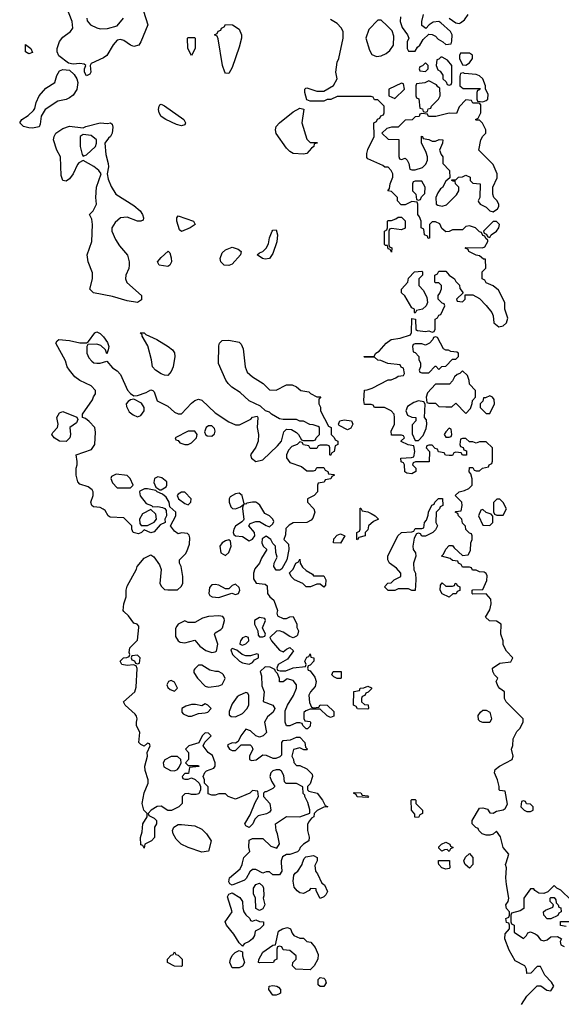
# Model space of a CAD drawing. Header units: inches. Extents: x 2221774 to 2440637, y 201306 to 357559.
# Tile 222 of 245: x 2414395 to 2417593, y 289163 to 294980. Entities that reach past the tile are written whole.
import ezdxf

# ---------------------------------------------------------------- set-up
doc = ezdxf.new("R2010")
doc.units = ezdxf.units.IN
doc.header["$MEASUREMENT"] = 0
doc.layers.add('C4218', color=7, linetype='Continuous')
doc.layers.add('C4219', color=7, linetype='Continuous')

msp = doc.modelspace()

# ---------------------------------------------------------------- linework, layer by layer
at = {"layer": 'C4218', "color": 5, "elevation": 40}
for points in [[(2415938.7, 290000), (2415942, 289950), (2415930, 289928), (2415890, 289928), (2415870, 289946), (2415850, 289946), (2415830, 289938), (2415790, 289959), (2415770, 289959), (2415753.4, 289946.6), (2415732.8, 289907.2), (2415722.5, 289897.5), (2415650, 289868), (2415635.3, 289875.3), (2415630, 289886), (2415634, 289910), (2415696.6, 289963.4), (2415709.2, 289990), (2415711.4, 290000)], [(2416145.9, 290000), (2416136.9, 289983.1), (2416141, 289950), (2416153.2, 289933.2), (2416178, 289878), (2416194, 289870), (2416212, 289830), (2416202, 289810), (2416190, 289798), (2416170, 289788), (2416146, 289834), (2416146, 289846), (2416112.7, 289847.3), (2416104.7, 289835.3), (2416070, 289818), (2416050, 289822), (2416032.9, 289832.9), (2416016, 289856), (2416009.1, 289890.9), (2416013.6, 289926.4), (2416021.2, 289938.8), (2416038, 289950), (2416062, 289990), (2416065.5, 290000)], [(2416933.1, 290000), (2416934, 289970), (2416930, 289966), (2416910, 289962), (2416888, 289970), (2416868.7, 289990), (2416868.4, 290000)], [(2417071.1, 290000), (2417070.9, 289989.1), (2417050, 289968), (2417026, 289990), (2417022, 290000)], [(2417358.6, 289161.4), (2417390, 289212), (2417450, 289272), (2417471.6, 289271.6), (2417506.4, 289246.4), (2417530, 289242), (2417548, 289270), (2417534.6, 289294.6), (2417494.6, 289334.6), (2417470, 289386), (2417450, 289386), (2417412.7, 289347.3), (2417390, 289346), (2417388, 289370), (2417378, 289390), (2417320.9, 289420.9), (2417284, 289484), (2417259, 289550), (2417261.2, 289578.8), (2417286, 289610), (2417286, 289630), (2417282, 289642), (2417270, 289646), (2417266, 289670), (2417282, 289678), (2417286, 289690), (2417286, 289710), (2417268.4, 289728.4), (2417266, 289750), (2417278, 289770), (2417282, 289790), (2417269.4, 289870.6), (2417266, 289910), (2417269.1, 289969.1), (2417264, 289990), (2417267, 290000)], [(2417650, 289778), (2417590, 289838), (2417566, 289850), (2417550, 289866), (2417512.7, 289827.3), (2417490, 289818), (2417460.4, 289820.4), (2417436.4, 289836.4), (2417430, 289846), (2417410, 289846), (2417372, 289790), (2417372, 289730), (2417350, 289715.3), (2417298, 289702), (2417294, 289690), (2417294, 289650), (2417298, 289638), (2417314, 289630), (2417314, 289590), (2417370, 289552), (2417388, 289570), (2417395.3, 289584.7), (2417410, 289591.3), (2417438.8, 289578.8), (2417450.8, 289570.8), (2417470, 289544.7), (2417490, 289538), (2417510, 289544.7), (2417530, 289562), (2417570, 289564.7), (2417594, 289550), (2417586, 289534), (2417590, 289514), (2417610, 289504.7)], [(2417622, 289622), (2417588.8, 289628.9), (2417588.4, 289651.6), (2417650, 289652)]]:
    msp.add_lwpolyline(points, dxfattribs=at)
for points in [[(2415810, 289718), (2415788.4, 289728.4), (2415788, 289790), (2415776.4, 289816.4), (2415775.3, 289850), (2415789.4, 289870.6), (2415810, 289878), (2415830, 289862), (2415834.8, 289850), (2415836, 289804), (2415832, 289790), (2415842, 289750), (2415830, 289728)], [(2415770, 289654), (2415790, 289662), (2415810, 289652), (2415834, 289650), (2415834, 289630), (2415812, 289610), (2415785.4, 289594.6), (2415781, 289570), (2415770.5, 289549.5), (2415750, 289534), (2415719.6, 289520.4), (2415710, 289506), (2415690, 289526), (2415658.6, 289578.6), (2415615.3, 289630), (2415608.7, 289650), (2415648.7, 289710), (2415622, 289798), (2415630, 289814), (2415650, 289822), (2415694.4, 289794.4), (2415711, 289771), (2415711.6, 289731.6), (2415718, 289710), (2415730, 289692), (2415754, 289670), (2415758, 289658)], [(2417530, 289668), (2417510, 289668.7), (2417489, 289690), (2417488, 289710), (2417500.2, 289719.8), (2417542, 289738), (2417546, 289750), (2417526, 289770), (2417526, 289790), (2417530, 289794), (2417550, 289794), (2417559.6, 289779.6), (2417562, 289762), (2417574, 289750), (2417578, 289738), (2417590, 289734), (2417591.2, 289708.9), (2417578, 289702), (2417572, 289688)], [(2416050, 289554), (2416070, 289554), (2416090, 289534), (2416114, 289530), (2416139.6, 289499.6), (2416156.9, 289456.9), (2416156, 289430), (2416134, 289390), (2416110, 289366), (2416026, 289370), (2416006, 289390), (2416008, 289410), (2416028, 289430), (2416028, 289450), (2415990, 289482), (2415950, 289486), (2415942, 289502), (2415930, 289506), (2415918, 289502), (2415914, 289490), (2415914, 289430), (2415898, 289422), (2415894, 289410), (2415810, 289408), (2415806, 289410), (2415807.3, 289427.3), (2415830, 289471.3), (2415890, 289512), (2415906, 289514), (2415924, 289596), (2415946, 289610), (2415976.9, 289616.9), (2415994, 289610), (2416003.6, 289583.6), (2416014, 289570)], [(2415350, 289386), (2415310, 289388), (2415268, 289410), (2415268, 289430), (2415290, 289454), (2415302, 289458), (2415310, 289474), (2415318, 289458), (2415330, 289454), (2415354, 289430), (2415354, 289390)], [(2415650, 289378), (2415635.3, 289410), (2415639, 289430), (2415650, 289452), (2415668, 289470), (2415690, 289482), (2415710, 289474), (2415710.8, 289450), (2415722, 289410), (2415710, 289388), (2415690, 289378)], [(2415890, 289218), (2415866, 289250), (2415868, 289270), (2415890, 289274.8), (2415914, 289270), (2415923.6, 289263.6), (2415934, 289250), (2415934, 289230), (2415930, 289226), (2415910, 289218)], [(2416170, 289268.7), (2416158, 289278), (2416158, 289310), (2416170, 289322), (2416190, 289318), (2416198, 289310), (2416204.7, 289290), (2416190, 289269)]]:
    msp.add_lwpolyline(points, close=True, dxfattribs=at)
at = {"layer": 'C4219', "color": 5, "elevation": 40}
for points in [[(2415126.8, 295030), (2415151, 294949), (2415111.3, 294850), (2415098, 294830), (2415070, 294822.7), (2415048.7, 294830), (2415010, 294857.2), (2414990, 294864), (2414970, 294859), (2414947.5, 294832.5), (2414910, 294769), (2414890, 294754), (2414818, 294722), (2414811.2, 294708.9), (2414814.8, 294670), (2414810, 294658), (2414790, 294648.7), (2414778, 294670), (2414778, 294690), (2414786, 294710), (2414776.4, 294716.4), (2414750, 294722), (2414710, 294718), (2414684, 294724), (2414626.8, 294766.8), (2414617.2, 294790), (2414616, 294810), (2414630, 294851.3), (2414650, 294876), (2414695.3, 294910), (2414709, 294930), (2414705.2, 294970), (2414674, 295050)], [(2414792, 294990), (2414792.7, 294972.7), (2414814, 294950), (2414851.2, 294931.1), (2414870, 294926), (2414912.9, 294927.1), (2414970, 294944.7), (2415008.7, 294990)], [(2417267, 290000), (2417282, 290050), (2417249.1, 290089.1), (2417232.9, 290152.9), (2417210, 290186), (2417191.2, 290168.9), (2417170, 290162), (2417150, 290162), (2417126, 290170), (2417106, 290190), (2417102, 290202), (2417087.3, 290207.3), (2417066, 290230), (2417066, 290250), (2417110, 290322), (2417130, 290324.7), (2417156, 290316), (2417170, 290294), (2417190, 290292), (2417210, 290304.7), (2417250, 290312), (2417260.4, 290319.6), (2417274.6, 290345.4), (2417262, 290422), (2417230, 290426), (2417226, 290430), (2417226, 290450), (2417215.3, 290490), (2417199, 290530), (2417202, 290550), (2417228, 290570), (2417302, 290610), (2417308.7, 290630), (2417298, 290670), (2417307.3, 290692.7), (2417308.4, 290731.6), (2417330, 290774), (2417350, 290794), (2417367.3, 290832.7), (2417368, 290850), (2417268, 290950), (2417258, 290970), (2417258, 291010), (2417228.8, 291028.9), (2417220.2, 291040.2), (2417208.7, 291070), (2417218, 291090), (2417198, 291110), (2417188, 291130), (2417186, 291150), (2417230, 291178.8), (2417294, 291186), (2417306, 291210), (2417268.7, 291250), (2417250, 291286), (2417248.7, 291310), (2417235.3, 291350), (2417238, 291410), (2417210, 291426), (2417168.4, 291428.4), (2417146, 291450), (2417170, 291494), (2417179, 291530), (2417177.2, 291557.2), (2417150, 291588), (2417070, 291586), (2417066, 291590), (2417066, 291610), (2417070, 291612), (2417130, 291614), (2417153.6, 291666.4), (2417155.3, 291695.3), (2417148.4, 291708.4), (2417136.4, 291716.4), (2417110, 291718), (2417090, 291728), (2417068.4, 291728.4), (2417062, 291742), (2417050, 291746), (2417010, 291746), (2417002, 291762), (2416986, 291770), (2416982, 291782), (2416950, 291786), (2416936.4, 291796.4), (2416886, 291810), (2416898, 291822), (2416910, 291852), (2416930, 291874), (2416950, 291874), (2416959.6, 291859.6), (2417010, 291814), (2417042, 291818), (2417056.4, 291843.6), (2417058, 291890), (2417066, 291910), (2417066, 291930), (2417062, 291942), (2417050, 291946), (2417028.4, 291968.4), (2417027.3, 291987.3), (2417010, 292006), (2417006, 292030), (2416986, 292050), (2416982, 292062), (2416966, 292070), (2416970, 292074), (2417002, 292078), (2417008, 292110), (2417006, 292130), (2416966, 292170), (2416989.3, 292190.7), (2417022, 292198), (2417046, 292210), (2417066, 292230), (2417067.3, 292267.3), (2417058, 292298), (2417048.4, 292308.4), (2417050, 292334), (2417070, 292334), (2417078, 292318), (2417090, 292314), (2417110, 292314), (2417128.4, 292331.6), (2417162, 292338), (2417166, 292350), (2417182, 292358), (2417187.3, 292372.7), (2417186, 292450), (2417150, 292486), (2417110, 292486), (2417090, 292478), (2417070, 292486), (2417050, 292486), (2417030, 292506), (2417010, 292506), (2416998, 292502), (2416994, 292470), (2416998, 292458), (2417012.7, 292452.7), (2417018, 292438), (2417032.7, 292432.7), (2417032.7, 292407.3), (2417010, 292408), (2417002, 292422), (2416970, 292426), (2416958, 292422), (2416950, 292406), (2416930, 292406), (2416908.4, 292408.4), (2416902, 292422), (2416867.3, 292427.3), (2416862, 292442), (2416847.3, 292447.3), (2416830, 292466), (2416810, 292466), (2416798, 292462), (2416794, 292450), (2416814, 292430), (2416812.7, 292367.3), (2416732.7, 292367.3), (2416718, 292362), (2416714, 292350), (2416734, 292330), (2416734, 292310), (2416710, 292298), (2416680.4, 292300.4), (2416668.4, 292308.4), (2416666, 292350), (2416662, 292362), (2416647.3, 292367.3), (2416646, 292390), (2416707.3, 292392.7), (2416722, 292398), (2416728, 292430), (2416722, 292462), (2416688.4, 292468.4), (2416647.3, 292487.3), (2416647.3, 292492.7), (2416666, 292510), (2416662, 292522), (2416650, 292526), (2416590, 292526), (2416588, 292550), (2416608, 292590), (2416608, 292630), (2416606, 292650), (2416588.4, 292668.4), (2416548.4, 292688.4), (2416490, 292688.7), (2416482, 292702), (2416470, 292706), (2416430, 292706), (2416426, 292730), (2416430, 292792), (2416447.3, 292792.7), (2416476.4, 292803.6), (2416570, 292852), (2416587.3, 292852.7), (2416616.4, 292863.6), (2416630, 292874), (2416662, 292878), (2416666, 292890), (2416662, 292922), (2416647.3, 292927.3), (2416642, 292942), (2416568.4, 292948.4), (2416527.3, 292967.3), (2416510, 292968), (2416490, 292986), (2416430, 292986), (2416426, 292990), (2416487.3, 292992.7), (2416498, 293010), (2416517.2, 293022.8), (2416558, 293070), (2416588, 293090), (2416640.4, 293099.6), (2416702, 293118), (2416707.3, 293132.7), (2416710, 293214), (2416731.6, 293211.6), (2416734, 293150), (2416743.6, 293143.6), (2416790, 293138), (2416810, 293142), (2416830, 293134), (2416842, 293138), (2416847.3, 293152.7), (2416848.4, 293211.6), (2416862, 293218), (2416870, 293234), (2416882, 293238), (2416906, 293290), (2416902, 293302), (2416890, 293306), (2416866, 293330), (2416866, 293350), (2416876.4, 293363.6), (2416886, 293390), (2416886, 293410), (2416870, 293426), (2416850, 293426), (2416846, 293430), (2416846, 293470), (2416862, 293478), (2416870, 293494), (2416910, 293494), (2416931.6, 293471.6), (2416962, 293450), (2416970, 293434), (2416991.6, 293411.6), (2416992.7, 293392.7), (2417014, 293366), (2416974, 293330), (2416978, 293318), (2417010, 293314), (2417026, 293330), (2417026, 293354), (2417070, 293354), (2417110, 293332), (2417150, 293292), (2417182, 293250), (2417191.2, 293231.1), (2417194, 293190), (2417224.7, 293164.7), (2417250, 293171.3), (2417268.7, 293190), (2417276.5, 293216.5), (2417259, 293270), (2417259, 293310), (2417222, 293382), (2417190, 293408.7), (2417150, 293426), (2417142, 293442), (2417126, 293450), (2417126, 293490), (2417147.3, 293512.7), (2417146, 293566), (2417134, 293566), (2417110, 293586), (2417090, 293588), (2417046, 293610), (2417042, 293622), (2417026, 293630), (2417030, 293634), (2417127.3, 293632.7), (2417142, 293638), (2417158, 293670), (2417158, 293678), (2417147.3, 293687.3), (2417142, 293702), (2417130, 293706), (2417122, 293722), (2417110, 293726), (2417086, 293750), (2417050, 293762), (2417030, 293758), (2417010, 293738), (2416950, 293738), (2416930, 293728), (2416910, 293726), (2416887.3, 293747.3), (2416874.6, 293774.6), (2416850, 293786), (2416830, 293786), (2416814, 293770), (2416814, 293690), (2416807.3, 293687.3), (2416802, 293702), (2416786, 293710), (2416782, 293742), (2416766, 293750), (2416766, 293790), (2416756.4, 293816.4), (2416746, 293830), (2416746, 293890), (2416742, 293902), (2416710, 293906), (2416670, 293886), (2416647.3, 293887.3), (2416626, 293910), (2416626, 293930), (2416590, 293966), (2416568.4, 293968.4), (2416578, 293982), (2416582, 294010), (2416598, 294050), (2416598, 294070), (2416588.8, 294088.9), (2416570, 294108), (2416550, 294109), (2416539, 294119), (2416450, 294158), (2416445.2, 294165.2), (2416444, 294190), (2416450, 294214), (2416488, 294290), (2416486, 294370), (2416502, 294378), (2416507.3, 294392.7), (2416522, 294398), (2416527.3, 294412.7), (2416542, 294418), (2416546, 294430), (2416546, 294470), (2416510, 294506), (2416490, 294506), (2416482, 294522), (2416470, 294526), (2416270, 294526), (2416231.2, 294508.9), (2416210, 294508), (2416190, 294498), (2416110, 294498), (2416090, 294506), (2416078, 294550), (2416078, 294570), (2416084.7, 294575.3), (2416090, 294578), (2416150, 294558), (2416190, 294558), (2416248.7, 294591.3), (2416268.7, 294630), (2416262, 294670), (2416269.2, 294730), (2416279, 294750), (2416305.2, 294870), (2416304, 294910), (2416292.7, 294932.7), (2416270, 294958), (2416230, 294982)], [(2416642.8, 294997.2), (2416641, 294970), (2416653.4, 294933.4), (2416684.7, 294890), (2416692, 294870), (2416682, 294850), (2416682, 294810), (2416690, 294794), (2416730, 294794), (2416743.1, 294816.9), (2416758, 294830), (2416776.4, 294863.6), (2416810, 294894), (2416830, 294892), (2416850, 294882), (2416865.4, 294865.4), (2416894, 294850), (2416910, 294834), (2416942, 294838), (2416947.3, 294852.7), (2416948, 294890), (2416938, 294910), (2416882, 294962), (2416870, 294969), (2416835.3, 294964.7), (2416812, 294950), (2416792, 294928), (2416770, 294946), (2416769.2, 294970), (2416779, 295010)], [(2416931, 294990), (2416970, 294961), (2416990, 294958), (2416998, 294962), (2417021.2, 294978.8), (2417042, 295010)], [(2415711.4, 290000), (2415718, 290030), (2415753.6, 290066.4), (2415748.8, 290091.1), (2415750, 290132), (2415770, 290142), (2415830, 290142), (2415878, 290098), (2415914, 290086), (2415928.7, 290111.3), (2415917.2, 290170), (2415908.7, 290190), (2415906, 290230), (2415970, 290272), (2416050, 290271), (2416108, 290292), (2416108.4, 290311.6), (2416095.5, 290355.5), (2416078, 290390), (2416078, 290398), (2416068.4, 290408.4), (2416067.3, 290447.3), (2416030, 290468.7), (2415968.4, 290468.4), (2415958, 290478), (2415954.6, 290514.6), (2415940.2, 290540.2), (2415928.8, 290548.9), (2415910, 290549), (2415890, 290542), (2415878, 290530), (2415871, 290510), (2415882, 290482), (2415902, 290450), (2415890, 290438), (2415850, 290418), (2415842, 290418), (2415834, 290410), (2415834, 290390), (2415871, 290350), (2415878, 290310), (2415870, 290298), (2415851.6, 290288.4), (2415804, 290276), (2415783.5, 290256.5), (2415770.7, 290229.3), (2415750, 290208.7), (2415730, 290218), (2415724, 290230), (2415756.5, 290283.5), (2415785.2, 290354.8), (2415806, 290390), (2415802, 290422), (2415770, 290426), (2415754, 290410), (2415670, 290375.3), (2415626, 290390), (2415610, 290406), (2415570, 290406), (2415550, 290398), (2415530, 290398), (2415507.3, 290407.3), (2415507.3, 290447.3), (2415486, 290470), (2415486, 290490), (2415478, 290510), (2415487.3, 290532.7), (2415498, 290542), (2415542, 290558), (2415549, 290571), (2415549.2, 290590), (2415533.6, 290633.6), (2415508, 290650), (2415478, 290690), (2415487.3, 290712.7), (2415526, 290750), (2415510, 290766), (2415490, 290768), (2415472, 290750), (2415452, 290708), (2415394, 290690), (2415374, 290670), (2415391.2, 290651.1), (2415392, 290610), (2415374, 290590), (2415390, 290574), (2415450, 290574), (2415452.7, 290567.3), (2415398, 290562), (2415392.7, 290527.3), (2415370, 290526), (2415354, 290510), (2415358, 290498), (2415370, 290494), (2415390, 290494), (2415410, 290502), (2415431.3, 290491.3), (2415454, 290470), (2415462, 290450), (2415462, 290430), (2415452.7, 290407.3), (2415438, 290402), (2415410, 290402), (2415390, 290408), (2415370, 290406), (2415354, 290390), (2415354, 290350), (2415334, 290330), (2415291.2, 290308.9), (2415270, 290308), (2415230, 290333.2), (2415207.3, 290332.7), (2415172, 290310), (2415154, 290290), (2415158, 290278), (2415190, 290262), (2415202, 290250), (2415202, 290230), (2415192, 290210), (2415191.6, 290148.4), (2415174, 290130), (2415134, 290110), (2415130, 290086), (2415122, 290102), (2415110, 290106), (2415108.8, 290148.9), (2415118, 290182), (2415122, 290230), (2415148, 290270), (2415148, 290290), (2415128.7, 290310), (2415119, 290350), (2415130, 290412), (2415153.2, 290470), (2415154, 290490), (2415135.3, 290544.7), (2415134, 290570), (2415149, 290630), (2415148.7, 290651.3), (2415166, 290690), (2415162, 290702), (2415150, 290706), (2415130, 290688), (2415110, 290698), (2415098, 290710), (2415105.2, 290770), (2415085.2, 290810), (2415084, 290830), (2415089, 290850), (2415084.7, 290864.7), (2415077.2, 290877.2), (2415018, 290930), (2415008, 290950), (2415075.3, 291010), (2415083.1, 291036.9), (2415088, 291148), (2415082, 291162), (2415068, 291168), (2415030, 291164), (2414998, 291170), (2414989.2, 291190), (2415008, 291210), (2415028.4, 291211.6), (2415042, 291218), (2415046, 291230), (2415042, 291242), (2415045.2, 291270), (2415090, 291314), (2415098, 291390), (2415098, 291398), (2415088.4, 291408.4), (2415070, 291415.3), (2415037.6, 291457.6), (2415010, 291484), (2415006.6, 291490), (2415009.4, 291529.4), (2415024, 291570), (2415024, 291610), (2415030, 291634), (2415085.2, 291734.8), (2415089.2, 291750), (2415130, 291798.8), (2415170, 291818), (2415186.4, 291806.4), (2415219.8, 291759.8), (2415231.2, 291731.1), (2415222, 291650), (2415231.6, 291631.6), (2415250, 291614), (2415270, 291612), (2415327.3, 291612.7), (2415348.4, 291631.6), (2415358, 291650), (2415358, 291690), (2415348, 291750), (2415338, 291770), (2415338, 291790), (2415374.6, 291825.4), (2415382, 291838), (2415398, 291882), (2415399.5, 291919.5), (2415395.1, 291935.1), (2415385.2, 291945.2), (2415350, 291949.2), (2415330, 291942), (2415310, 291958), (2415286, 291990), (2415318, 292050), (2415318, 292070), (2415282, 292102), (2415278, 292130), (2415260.2, 292160.2), (2415238, 292178), (2415206, 292190), (2415198, 292198), (2415150, 292209), (2415131.2, 292208.9), (2415104.7, 292195.3), (2415102, 292190), (2415106.4, 292166.4), (2415142.8, 292122.8), (2415174, 292110), (2415182, 292102), (2415210, 292104.7), (2415238.8, 292098.8), (2415252, 292092), (2415259.6, 292079.6), (2415262, 292050), (2415252, 292030), (2415254, 292010), (2415224.7, 291995.3), (2415190, 291955.3), (2415170, 291949), (2415130, 291966), (2415114, 291950), (2415096.9, 291943.1), (2415066, 291950), (2415058, 291970), (2415058, 291990), (2415010, 292038), (2414930, 292042), (2414918, 292050), (2414900.4, 292080.4), (2414888.8, 292088.9), (2414870, 292098), (2414830, 292102), (2414822, 292110), (2414815.3, 292130), (2414828.7, 292170), (2414828.7, 292190), (2414823.1, 292203.1), (2414800.2, 292220.2), (2414750, 292235.3), (2414739, 292250), (2414729.2, 292290), (2414729.2, 292330), (2414735.3, 292350), (2414735.3, 292370), (2414728, 292410), (2414818.4, 292441.6), (2414838, 292470), (2414843.1, 292543.1), (2414838, 292570), (2414805.6, 292605.6), (2414783.1, 292623.1), (2414766, 292630), (2414766, 292650), (2414825.2, 292734.8), (2414830, 292752), (2414842, 292770), (2414842, 292790), (2414818, 292818), (2414750, 292849.5), (2414721.2, 292870), (2414688.7, 292910), (2414675.3, 292930), (2414665.2, 292965.2), (2414609, 293070), (2414616.4, 293083.6), (2414626, 293090), (2414690, 293084.7), (2414750, 293070.8), (2414788.8, 293071.1), (2414802, 293078), (2414838, 293130), (2414850, 293136), (2414870, 293126), (2414890, 293106), (2414912.7, 293072.7), (2414921, 293050), (2414918, 293030), (2414910, 293006), (2414902, 293030), (2414874.5, 293054.5), (2414850, 293063.7), (2414798, 293062), (2414791.2, 293048.9), (2414790.7, 293010), (2414802.5, 292982.5), (2414822, 292962), (2414833.7, 292953.7), (2414850, 292950.6), (2414870, 292950.6), (2414910, 292962), (2414943, 292923), (2414970, 292906), (2414990, 292884.7), (2415032.3, 292792.3), (2415050, 292770.8), (2415070, 292758), (2415090, 292760.7), (2415142.5, 292777.5), (2415170, 292794), (2415182, 292790), (2415190, 292782), (2415207.7, 292727.7), (2415270, 292697.3), (2415310, 292661), (2415330, 292650.8), (2415350, 292651), (2415410, 292714.8), (2415430, 292730.8), (2415450, 292738), (2415470, 292732), (2415550, 292658), (2415630, 292604.7), (2415670, 292586), (2415692.9, 292587.1), (2415759.3, 292620.7), (2415770, 292631), (2415796.9, 292636.9), (2415802, 292630), (2415797.3, 292570), (2415804.9, 292530), (2415803, 292490), (2415790, 292454), (2415758, 292410), (2415764.7, 292390), (2415790, 292371), (2415830, 292380.7), (2415918, 292462), (2415941.2, 292490), (2415954.6, 292545.4), (2415970, 292562), (2415999.6, 292559.6), (2416030, 292542), (2416042, 292530), (2416058, 292498), (2416070, 292494), (2416130, 292494), (2416142, 292498), (2416146, 292510), (2416166, 292530), (2416166, 292570), (2416156.4, 292576.4), (2416127.3, 292587.3), (2416108.4, 292588.4), (2416070, 292608), (2416050, 292608), (2416030, 292618), (2415950, 292618), (2415930, 292622), (2415882, 292650), (2415870, 292662), (2415846, 292670), (2415816.4, 292696.4), (2415750, 292729), (2415696.9, 292776.9), (2415648.3, 292808.3), (2415626, 292830), (2415612.7, 292850), (2415569.6, 292949.6), (2415570, 293054), (2415575.3, 293070), (2415590, 293084.7), (2415630, 293086), (2415690, 293074.8), (2415703.5, 293063.5), (2415715.2, 293035.2), (2415726.8, 292930), (2415738, 292898), (2415770, 292871), (2415832, 292830), (2415870, 292794), (2415910, 292792), (2415970, 292822), (2416003.6, 292823.6), (2416030, 292812), (2416054, 292790), (2416102, 292782), (2416111.3, 292771.3), (2416150, 292752), (2416172.7, 292752.7), (2416162, 292738), (2416162, 292710), (2416171.6, 292691.6), (2416172, 292670), (2416218, 292578), (2416234, 292570), (2416234, 292530), (2416252.7, 292512.7), (2416258, 292498), (2416274, 292490), (2416274, 292470), (2416258, 292462), (2416251.6, 292428.4), (2416238, 292422), (2416230, 292406), (2416226, 292410), (2416226, 292450), (2416222, 292462), (2416210, 292466), (2416170, 292466), (2416158, 292462), (2416150, 292446), (2416110, 292446), (2416102, 292462), (2416070, 292468), (2416062, 292482), (2416050, 292486), (2416034, 292470), (2416001.4, 292458.6), (2415982.5, 292437.5), (2415970.8, 292410), (2415970.9, 292390.9), (2415990, 292364.7), (2416059.6, 292339.6), (2416090, 292314), (2416130, 292314), (2416142, 292318), (2416150, 292334), (2416190, 292334), (2416198, 292318), (2416214, 292310), (2416218, 292298), (2416250, 292294), (2416254, 292290), (2416238, 292282), (2416232.7, 292267.3), (2416198, 292262), (2416192.7, 292247.3), (2416158, 292242), (2416154, 292230), (2416154, 292190), (2416134, 292170), (2416094, 292150), (2416094, 292130), (2416130.9, 292090.9), (2416138, 292070), (2416125.4, 292034.6), (2416116.9, 292023.1), (2416090, 292008.7), (2416010, 292008), (2415985.4, 291994.6), (2415966.4, 291973.6), (2415963.6, 291936.4), (2415954, 291910), (2415982, 291882), (2415984.7, 291850), (2415971.6, 291788.4), (2415943.6, 291736.4), (2415931.2, 291728.9), (2415910, 291728.7), (2415895.3, 291750), (2415898, 291770), (2415915.3, 291804.7), (2415907.3, 291832.7), (2415906, 291870), (2415890, 291886), (2415878, 291910), (2415850, 291928), (2415826, 291914), (2415824.7, 291890), (2415832, 291870), (2415854, 291850), (2415822, 291798), (2415811.3, 291770), (2415783.5, 291736.5), (2415774.8, 291710), (2415776, 291676), (2415791, 291651), (2415844.7, 291644.7), (2415856, 291636), (2415858, 291590), (2415871.3, 291570), (2415896, 291550), (2415918, 291490), (2415914, 291474), (2415918, 291458), (2415950, 291442), (2415970, 291442), (2415990, 291452), (2416010, 291454), (2416032, 291410), (2416032, 291390), (2416042, 291370), (2416036, 291344), (2416030, 291338), (2416010, 291328.7), (2415990, 291335.3), (2415950, 291362), (2415930, 291368.7), (2415911.6, 291368.4), (2415872, 291330), (2415882, 291310), (2415930, 291256), (2415950, 291244.7), (2415970, 291262), (2415990, 291271.3), (2416011.2, 291251.1), (2415976.9, 291203.1), (2415922, 291170), (2415914, 291150), (2415918, 291138), (2415932.7, 291132.7), (2415967.3, 291132.7), (2416010, 291152), (2416082, 291158), (2416086, 291170), (2416078, 291190), (2416090, 291214), (2416102, 291218), (2416110, 291234), (2416114, 291214), (2416130.9, 291210.9), (2416132, 291190), (2416110, 291166), (2416098, 291162), (2416094, 291150), (2416098, 291138), (2416110, 291134), (2416136.8, 291096.8), (2416146, 291070), (2416139.8, 291040.2), (2416112, 291010), (2416102, 290990), (2416105.4, 290945.4), (2416118, 290918), (2416130, 290914), (2416162, 290918), (2416170, 290932), (2416210.9, 290930.9), (2416250, 290894), (2416250, 290866), (2416230, 290858), (2416222, 290862), (2416210, 290868), (2416170, 290906), (2416110, 290906), (2416083.6, 290896.4), (2416072.7, 290887.3), (2416072.7, 290852.7), (2416078, 290838), (2416110, 290834), (2416112, 290830), (2416110, 290806), (2416094, 290790), (2416086, 290790), (2416066, 290810), (2416062, 290822), (2416050, 290826), (2416030, 290826), (2415990, 290808), (2415970, 290808), (2415962, 290830), (2415963.1, 290896.9), (2415975.3, 290930), (2416012.5, 290987.5), (2416029.2, 291030), (2416029, 291050), (2416010, 291075.3), (2415974, 291086), (2415950, 291068), (2415930, 291068), (2415928.4, 291088.4), (2415918, 291118), (2415906, 291130), (2415902, 291142), (2415874.6, 291154.6), (2415843.6, 291156.4), (2415814, 291130), (2415823.6, 291103.6), (2415825.4, 291045.4), (2415838, 291010), (2415832, 290952), (2415890, 290931.3), (2415902, 290910), (2415892, 290890), (2415858.8, 290861.2), (2415841, 290830), (2415852, 290770), (2415832, 290750), (2415810, 290742), (2415789.2, 290749.2), (2415758, 290778), (2415730, 290788), (2415701, 290750), (2415684.7, 290715.3), (2415670, 290706), (2415650, 290708), (2415624.7, 290695.3), (2415622, 290690), (2415634, 290670), (2415650, 290662), (2415670, 290662), (2415703.1, 290696.9), (2415755.3, 290695.3), (2415765.4, 290685.4), (2415771.3, 290670), (2415751.3, 290630), (2415752, 290610), (2415762.8, 290602.8), (2415792.1, 290607.9), (2415830, 290638), (2415850, 290636), (2415890, 290618), (2415910, 290618), (2415933.6, 290626.4), (2415942, 290638), (2415942, 290710), (2415950, 290722), (2415994.6, 290725.4), (2416030, 290742), (2416050, 290742), (2416078, 290710), (2416082, 290682), (2416094, 290670), (2416090, 290666), (2416072.7, 290667.3), (2416050, 290678), (2416011.6, 290668.4), (2416002, 290630), (2416012, 290610), (2416012.7, 290592.7), (2416030, 290574), (2416050, 290574), (2416090, 290554), (2416122, 290522), (2416124.7, 290510), (2416110, 290466), (2416094, 290450), (2416094, 290430), (2416102, 290422), (2416152, 290410), (2416182, 290370), (2416198, 290338), (2416214, 290330), (2416190, 290328), (2416151.6, 290308.4), (2416134, 290290), (2416132, 290270), (2416118, 290262), (2416100.7, 290239.3), (2416094.8, 290225.2), (2416094, 290190), (2416104.7, 290150), (2416102, 290130), (2416071.3, 290110), (2416051.3, 290090), (2416046, 290074), (2416035.3, 290064.7), (2415990.9, 290049.1), (2415970, 290048.7), (2415946, 290034), (2415938, 290010), (2415938.7, 290000)], [(2416065.5, 290000), (2416074.6, 290025.4), (2416085.2, 290034.8), (2416130, 290042), (2416151.3, 290030), (2416151.3, 290010), (2416145.9, 290000)], [(2417022, 290000), (2417018, 290010), (2417027.3, 290032.7), (2417050, 290054), (2417071, 290030), (2417071.3, 290010), (2417071.1, 290000)], [(2416868.4, 290000), (2416868, 290012), (2416932.7, 290012.7), (2416933.1, 290000)]]:
    msp.add_lwpolyline(points, dxfattribs=at)
for points in [[(2416530, 294978), (2416510, 294978), (2416456.9, 294923.1), (2416438, 294870), (2416459.8, 294799.8), (2416474.8, 294774.8), (2416502, 294762), (2416530, 294766), (2416559.5, 294780.5), (2416581.2, 294798.8), (2416602, 294830), (2416603.1, 294883.1), (2416593.6, 294913.6), (2416564.7, 294944.7)], [(2415630, 294662), (2415610, 294664), (2415606.6, 294670), (2415592.7, 294710), (2415567.3, 294867.3), (2415562, 294882), (2415546, 294890), (2415562, 294898), (2415567.3, 294912.7), (2415582, 294918), (2415586, 294930), (2415602, 294938), (2415610, 294951.3), (2415652, 294950), (2415690, 294924.7), (2415704, 294890), (2415704, 294870), (2415690, 294818), (2415650, 294698)], [(2415410, 294768), (2415388.7, 294810), (2415386, 294870), (2415390, 294874), (2415430, 294874), (2415432, 294870), (2415431.3, 294810)], [(2414450, 294778), (2414429.3, 294789.3), (2414430, 294834), (2414462, 294810), (2414470, 294786)], [(2416890, 294758), (2416882, 294758), (2416870, 294746), (2416858, 294742), (2416854, 294710), (2416864.7, 294684.7), (2416876.9, 294676.9), (2416892.7, 294652.7), (2416894, 294630), (2416912.7, 294612.7), (2416918, 294598), (2416930, 294594), (2416942, 294598), (2416946, 294610), (2416946, 294710), (2416920.4, 294740.4)], [(2417050, 294782), (2416998, 294782), (2416991.6, 294768.4), (2416991.3, 294750), (2417010, 294714), (2417030, 294711.3), (2417050, 294724.7), (2417068.7, 294750), (2417068, 294770)], [(2414470, 294339), (2414450, 294341.2), (2414418, 294350), (2414395.3, 294370), (2414408, 294390), (2414445.6, 294414.4), (2414477.2, 294442.8), (2414485.2, 294454.8), (2414493.2, 294490), (2414509.6, 294530.3), (2414550, 294576), (2414602, 294610), (2414614, 294650), (2414630, 294678), (2414650, 294686), (2414690, 294682), (2414716.9, 294656.9), (2414732, 294630), (2414738, 294610), (2414733.2, 294566.8), (2414710, 294534), (2414690, 294519), (2414670.5, 294509.5), (2414621.1, 294498.9), (2414544.7, 294450), (2414522, 294410), (2414516.9, 294363.1), (2414510, 294348)], [(2416790, 294726), (2416772.7, 294707.3), (2416758, 294702), (2416754, 294690), (2416758, 294678), (2416790, 294674), (2416806, 294690), (2416806, 294710)], [(2417014, 294666), (2416998, 294662), (2416992.7, 294647.3), (2416994, 294590), (2417012.7, 294572.7), (2417112.7, 294572.7), (2417110, 294566), (2417098, 294562), (2417094, 294550), (2417094, 294510), (2417098, 294498), (2417130, 294494), (2417150, 294502), (2417158, 294510), (2417160.4, 294540.4), (2417146, 294570), (2417146, 294590), (2417128.7, 294630), (2417110, 294648.7), (2417090, 294657.2), (2417022, 294662)], [(2416650, 294606), (2416574, 294570), (2416574, 294530), (2416610, 294514), (2416666, 294570), (2416662, 294602)], [(2416810, 294618), (2416787.3, 294607.3), (2416738, 294602), (2416734, 294590), (2416734, 294530), (2416738, 294518), (2416751.6, 294511.6), (2416758, 294458), (2416772.7, 294452.7), (2416778, 294438), (2416790, 294434), (2416802, 294438), (2416807.3, 294452.7), (2416822, 294458), (2416826, 294470), (2416868, 294510), (2416878, 294530), (2416875.3, 294575.3), (2416863.1, 294583.1), (2416855.3, 294595.3)], [(2417030, 294506), (2416990, 294466), (2416974, 294426), (2416930, 294428.7), (2416851.2, 294408.9), (2416830, 294408), (2416808.4, 294408.4), (2416802, 294422), (2416770, 294426), (2416758, 294422), (2416752.7, 294407.3), (2416730, 294406), (2416711.6, 294388.4), (2416670, 294386), (2416630, 294346), (2416590, 294346), (2416563.6, 294336.4), (2416534, 294310), (2416570, 294274), (2416632.7, 294272.7), (2416632.7, 294172.7), (2416638, 294158), (2416650, 294154), (2416670, 294162), (2416682, 294150), (2416692, 294130), (2416698, 294098), (2416710, 294094), (2416730, 294094), (2416773.6, 294106.4), (2416793.6, 294126.4), (2416802, 294150), (2416802, 294170), (2416794.6, 294194.6), (2416767.3, 294252.7), (2416767.3, 294292.7), (2416774, 294290), (2416778, 294278), (2416810, 294272), (2416830, 294262), (2416850, 294262), (2416871.6, 294271.6), (2416894, 294270), (2416892, 294250), (2416874, 294210), (2416883.6, 294183.6), (2416894, 294170), (2416894, 294130), (2416932, 294090), (2416934, 294046), (2416910, 294026), (2416890.9, 293989.1), (2416879.6, 293980.4), (2416863.6, 293956.4), (2416852, 293930), (2416854, 293890), (2416863.6, 293883.6), (2416890, 293878), (2416914.6, 293885.4), (2416974.6, 293945.4), (2416988, 293970), (2416988, 293990), (2416968, 294010), (2416966, 294026), (2416954, 294026), (2416946, 294030), (2416946, 294034), (2416970, 294034), (2416986, 294050), (2417010, 294052), (2417030, 294062), (2417054, 294050), (2417054, 294030), (2417070, 294014), (2417114, 294010), (2417112, 293930), (2417102, 293910), (2417103.6, 293903.6), (2417114, 293890), (2417150, 293872), (2417171.2, 293851.1), (2417190, 293844.7), (2417216.5, 293863.5), (2417223.1, 293876.9), (2417224, 293890), (2417212.5, 293912.5), (2417195.3, 293930), (2417188, 293950), (2417188, 293990), (2417214.6, 294045.4), (2417214, 294070), (2417190, 294124), (2417106, 294210), (2417118, 294270), (2417128.8, 294291.1), (2417148, 294310), (2417148, 294330), (2417128.4, 294368.4), (2417110, 294386), (2417090, 294386), (2417086, 294390), (2417102, 294398), (2417118, 294430), (2417118, 294478), (2417110, 294486), (2417070, 294486), (2417062, 294502)], [(2415350, 294354), (2415320.2, 294360.2), (2415258, 294390), (2415230, 294408.7), (2415219, 294430), (2415215.3, 294450), (2415218, 294470), (2415223.1, 294476.9), (2415230, 294482), (2415250, 294471), (2415364.7, 294390), (2415374.8, 294370), (2415370, 294358)], [(2416110, 294254), (2416150, 294254), (2416154, 294250), (2416134, 294246), (2416132, 294230), (2416118, 294222), (2416090, 294189.2), (2416070, 294185.2), (2416010, 294189.2), (2415990, 294202), (2415970, 294222), (2415910, 294308.7), (2415905.2, 294330), (2415909.2, 294350), (2415929, 294370), (2416010, 294434.8), (2416050, 294458), (2416072, 294452), (2416061, 294370), (2416090, 294274)], [(2415110, 293789), (2415090, 293789.2), (2415030, 293814), (2414990.9, 293809.1), (2414958.8, 293781.2), (2414938.8, 293750), (2414938.8, 293730), (2414961.6, 293681.6), (2414983.8, 293643.8), (2415031.2, 293588.9), (2415041, 293550), (2415041, 293530), (2415038.8, 293510), (2415022.8, 293470), (2415020.7, 293450), (2415027.7, 293427.7), (2415114, 293350), (2415114.6, 293325.4), (2415090, 293309.5), (2415030, 293319), (2414944, 293344), (2414830, 293367), (2414810, 293388.7), (2414826, 293450), (2414825.2, 293485.2), (2414799, 293550), (2414794, 293590), (2414821.2, 293670), (2414825.2, 293770), (2414822, 293802), (2414808, 293830), (2414828.4, 293851.6), (2414848.7, 293890), (2414845.2, 293930), (2414849.4, 293990), (2414875.3, 294070), (2414862, 294090), (2414832.7, 294112.7), (2414770, 294148), (2414744.7, 294135.3), (2414736, 294124), (2414710, 294069), (2414690, 294039), (2414670, 294026.6), (2414649, 294030), (2414640.2, 294060.2), (2414635.3, 294170), (2414615.3, 294210), (2414595.3, 294270), (2414598, 294290), (2414608, 294310), (2414650, 294338), (2414690, 294351), (2414770, 294342), (2414786, 294350), (2414869.4, 294370.6), (2414913.6, 294366.4), (2414930.7, 294370.7), (2414942, 294362), (2414945.4, 294345.4), (2414940.7, 294310), (2414930.8, 294290), (2414919.1, 294280.9), (2414898.8, 294250), (2414903.5, 294183.5), (2414917.3, 294130), (2414918.8, 294110), (2414910.7, 294070), (2414917.3, 294037.3), (2414934.8, 293994.8), (2414962, 293950), (2415070, 293882.8), (2415106, 293850), (2415121, 293830), (2415126, 293810), (2415123.6, 293796.4)], [(2414770, 294302), (2414752, 294290), (2414751.3, 294230), (2414763.6, 294183.6), (2414770, 294174), (2414790, 294182), (2414842, 294230), (2414849, 294250), (2414848.7, 294270), (2414816.5, 294296.5)], [(2416770, 294026), (2416730, 294026), (2416718, 294022), (2416714, 294010), (2416714, 293970), (2416734, 293950), (2416738, 293918), (2416750, 293914), (2416762, 293918), (2416767.3, 293932.7), (2416787.3, 293952.7), (2416788, 293990)], [(2415350, 293728), (2415338, 293738), (2415322, 293790), (2415322, 293810), (2415330, 293822), (2415422, 293790), (2415431.3, 293770), (2415402, 293750)], [(2416650, 293738), (2416590, 293746), (2416578, 293742), (2416574, 293730), (2416574, 293650), (2416578, 293638), (2416591.6, 293631.6), (2416590, 293606), (2416582, 293622), (2416570, 293626), (2416566, 293646), (2416554, 293646), (2416548, 293652), (2416548.4, 293731.6), (2416562, 293738), (2416566, 293750), (2416566, 293790), (2416570, 293794), (2416590, 293794), (2416616.4, 293803.6), (2416630, 293814), (2416650, 293814), (2416671.6, 293791.6), (2416671.3, 293748.7)], [(2417210, 293788), (2417190, 293788), (2417134, 293730), (2417138, 293718), (2417150, 293714), (2417158, 293698), (2417170, 293694), (2417178, 293710), (2417210, 293731.3), (2417224, 293750), (2417228, 293770)], [(2415844.8, 293564.8), (2415828, 293570), (2415798, 293590), (2415810, 293602), (2415830, 293611), (2415849.5, 293630.5), (2415863.7, 293656.3), (2415870, 293692), (2415886, 293730), (2415890, 293736), (2415910, 293738), (2415916.3, 293710), (2415912.5, 293667.5), (2415890, 293598), (2415870, 293569.3)], [(2415630, 293527.3), (2415602, 293530), (2415582.7, 293550), (2415579.3, 293570), (2415590, 293602), (2415610, 293621), (2415650, 293636), (2415685.4, 293625.4), (2415702, 293610), (2415698, 293590), (2415650, 293536)], [(2415270, 293522.7), (2415218, 293530), (2415209.3, 293550), (2415230, 293576), (2415272, 293612), (2415282, 293602), (2415290, 293574), (2415290.5, 293550.5), (2415281, 293530)], [(2416730, 293246), (2416726, 293250), (2416726, 293270), (2416710, 293278), (2416668.4, 293348.4), (2416650, 293366), (2416648.4, 293388.4), (2416686, 293430), (2416690, 293454), (2416726, 293490), (2416770, 293494), (2416774, 293490), (2416774, 293470), (2416752, 293450), (2416752, 293410), (2416779.6, 293379.6), (2416799.6, 293339.6), (2416802, 293310), (2416794, 293290), (2416774, 293270), (2416738, 293262)], [(2415270, 292879), (2415250, 292879.3), (2415230, 292887), (2415197.2, 292910), (2415179, 292930), (2415174, 292970), (2415152.5, 293052.5), (2415118, 293110), (2415118, 293118), (2415106, 293130), (2415130, 293130.7), (2415140.7, 293120.7), (2415204.7, 293090), (2415271.3, 293050), (2415298, 293030), (2415310, 293012), (2415310.8, 292990), (2415301, 292930), (2415290, 292902)], [(2416850, 293106), (2416838, 293102), (2416834, 293090), (2416814, 293070), (2416790, 293058), (2416770, 293066), (2416730, 293066), (2416718, 293062), (2416714, 293050), (2416718, 293018), (2416730, 293014), (2416751.2, 292991.1), (2416752, 292972), (2416762, 292950), (2416762, 292930), (2416754, 292910), (2416758, 292898), (2416770, 292894), (2416810, 292894), (2416847.3, 292932.7), (2416852.7, 292932.7), (2416870, 292914), (2416888, 292932), (2416910, 292934), (2416950, 292974), (2416970, 292974), (2416986, 292990), (2416986, 293010), (2416976.4, 293016.4), (2416940.4, 293020.4), (2416927.3, 293027.3), (2416910, 293028), (2416896.4, 293036.4), (2416862, 293102)], [(2417010, 292906), (2416994, 292890), (2416976.9, 292883.1), (2416962, 292870), (2416950, 292846), (2416932.7, 292827.3), (2416850, 292826), (2416803.6, 292776.4), (2416794, 292750), (2416798, 292718), (2416810, 292714), (2416850, 292714), (2416870, 292694), (2416910, 292692), (2416947.3, 292692.7), (2416970, 292714), (2417030, 292654), (2417056.4, 292683.6), (2417067.3, 292712.7), (2417068, 292730), (2417086, 292750), (2417086, 292790), (2417050, 292826), (2417048.4, 292848.4), (2417038, 292878)], [(2415070, 292738), (2415050, 292735.3), (2415034.8, 292725.2), (2415024.7, 292710), (2415025.4, 292694.6), (2415042.5, 292662.5), (2415065.2, 292645.2), (2415090, 292634.8), (2415110, 292641), (2415129.3, 292670), (2415129.3, 292690), (2415115.1, 292715.1)], [(2416750, 292728), (2416722, 292718), (2416685.4, 292694.6), (2416674, 292670), (2416684.7, 292644.7), (2416710, 292632), (2416734, 292630), (2416734, 292610), (2416712.7, 292587.3), (2416712.7, 292532.7), (2416730, 292494), (2416750, 292494), (2416776.4, 292523.6), (2416794.6, 292565.4), (2416798, 292590), (2416796.4, 292616.4), (2416786, 292630), (2416788, 292708), (2416782, 292722)], [(2417170, 292758), (2417146, 292746), (2417134, 292746), (2417130, 292726), (2417114, 292710), (2417114, 292690), (2417131.6, 292671.6), (2417150, 292654), (2417170, 292654), (2417198, 292710), (2417196.4, 292736.4), (2417186, 292750)], [(2414670, 292488.7), (2414630, 292489.3), (2414599, 292510), (2414585.2, 292530), (2414590, 292542), (2414618, 292570), (2414622, 292590), (2414614, 292630), (2414630, 292658), (2414650, 292666), (2414732.7, 292632.7), (2414738, 292618), (2414730, 292598), (2414692, 292570), (2414696, 292530), (2414691, 292510)], [(2416330, 292558), (2416282, 292582), (2416278, 292590), (2416286, 292610), (2416310, 292616), (2416354, 292610), (2416362, 292590), (2416350, 292566)], [(2415390, 292549), (2415314, 292510), (2415318, 292498), (2415330, 292494), (2415341, 292481), (2415370, 292471.3), (2415390, 292471), (2415410, 292481), (2415439, 292510), (2415442, 292530), (2415428.7, 292548.7)], [(2415530, 292581.2), (2415510, 292581.2), (2415496, 292570), (2415485.4, 292545.4), (2415491.3, 292530), (2415502, 292522), (2415530, 292518.8), (2415545.6, 292534.4), (2415549.2, 292550), (2415545.6, 292565.6)], [(2416930, 292566), (2416910, 292546), (2416902, 292530), (2416910, 292514), (2416930, 292514), (2416942, 292518), (2416946, 292530), (2416942, 292562)], [(2414964.7, 292295.3), (2414938, 292282), (2414934, 292270), (2414943.6, 292243.6), (2414970, 292214), (2415050, 292214), (2415066, 292230), (2415048, 292270), (2415030, 292288)], [(2415210, 292279), (2415191, 292269), (2415186.4, 292246.4), (2415198, 292218), (2415222, 292202), (2415230, 292202), (2415259.3, 292220.7), (2415264, 292230), (2415264, 292250), (2415234.2, 292274.2)], [(2415370, 292188), (2415350, 292188), (2415330, 292178), (2415324.7, 292170), (2415332, 292150), (2415370, 292122), (2415390, 292114), (2415406, 292130), (2415408, 292150)], [(2415690, 292182), (2415670, 292179), (2415638, 292162), (2415631.3, 292150), (2415631.3, 292130), (2415642, 292102), (2415651.6, 292091.6), (2415670, 292091.3), (2415698, 292102), (2415718, 292118), (2415712, 292108), (2415711.3, 292090), (2415718, 292030), (2415716.9, 292023.1), (2415706.4, 292013.6), (2415670, 291988.7), (2415658.8, 291970), (2415656, 291950), (2415659.6, 291939.6), (2415670, 291931.3), (2415710, 291926), (2415750, 291901), (2415770, 291911.3), (2415784, 291930), (2415782, 291950), (2415748, 291990), (2415755.3, 292004.7), (2415790, 292014.8), (2415810, 292014.8), (2415850, 291991.3), (2415870, 291984.7), (2415890, 292002), (2415894.6, 292014.6), (2415888.7, 292030), (2415870, 292048.7), (2415842.5, 292062.5), (2415812.3, 292112.3), (2415802, 292122), (2415789.2, 292129.2), (2415770, 292129.3), (2415736.9, 292123.1), (2415730, 292118), (2415720.4, 292120.4), (2415708, 292170)], [(2416768.7, 291928.7), (2416762, 291942), (2416750, 291946), (2416738, 291942), (2416723.6, 291916.4), (2416716, 291870), (2416718, 291850), (2416732, 291830), (2416734, 291810), (2416721, 291770), (2416722, 291730), (2416731.3, 291710), (2416734, 291670), (2416730, 291608), (2416710, 291608), (2416690, 291618), (2416630, 291618), (2416610, 291608.7), (2416571.2, 291608.9), (2416548, 291630), (2416568.4, 291651.6), (2416587.3, 291652.7), (2416606, 291670), (2416646, 291690), (2416646, 291710), (2416620.4, 291740.4), (2416578, 291770), (2416568.7, 291790), (2416568.4, 291811.6), (2416628, 291930), (2416649.1, 291950.9), (2416710, 291954), (2416722, 291958), (2416730, 291974), (2416770, 291974), (2416782, 291978), (2416786, 292010), (2416796.4, 292023.6), (2416807.3, 292052.7), (2416808, 292070), (2416828.4, 292111.6), (2416842, 292118), (2416846, 292130), (2416868.4, 292151.6), (2416891.6, 292151.6), (2416894, 292110), (2416878, 292102), (2416874, 292090), (2416854, 292070), (2416852, 292010), (2416862, 291990), (2416850, 291966), (2416834, 291950), (2416790, 291928.7)], [(2417230, 292148), (2417212.7, 292147.3), (2417192.7, 292127.3), (2417192.7, 292072.7), (2417198, 292058), (2417212, 292052), (2417250, 292052), (2417269, 292090), (2417250, 292128)], [(2415170, 292086), (2415119.6, 292060.4), (2415102, 292030), (2415103.6, 292003.6), (2415112.7, 291992.7), (2415150, 291992), (2415170, 292002), (2415190, 292012), (2415202, 292030), (2415198, 292058)], [(2416390, 291908), (2416386, 291910), (2416386, 291950), (2416402, 291958), (2416406, 291970), (2416406, 292094), (2416410, 292094), (2416418, 292078), (2416450, 292072), (2416470, 292062), (2416494, 292050), (2416514, 292030), (2416483.6, 292016.4), (2416454, 291990), (2416450, 291966), (2416434, 291950), (2416434, 291930), (2416398, 291922)], [(2417130, 292086), (2417118, 292082), (2417104.7, 292050), (2417130, 291994), (2417170, 291992), (2417188, 292010), (2417188, 292048), (2417178, 292058), (2417148.4, 292068.4)], [(2415630, 291908), (2415610, 291902), (2415590, 291888.7), (2415576, 291870), (2415582, 291830), (2415610, 291814), (2415630, 291832), (2415644, 291870), (2415639, 291899)], [(2416290, 291888), (2416248.7, 291890), (2416250, 291914), (2416270, 291934), (2416290, 291942), (2416314, 291930)], [(2416130, 291694), (2416190, 291694), (2416202, 291670), (2416199.6, 291640.4), (2416190, 291628), (2416170, 291646), (2416150, 291646), (2416111.2, 291628.9), (2416086, 291630), (2416066, 291650), (2416018, 291670), (2415998, 291690), (2415988.4, 291711.6), (2416010, 291734), (2416026, 291770), (2416042, 291778), (2416050, 291794), (2416052, 291770), (2416065.4, 291745.4), (2416086.4, 291726.4), (2416123.6, 291703.6)], [(2415670, 291646), (2415650, 291638), (2415630, 291618), (2415610, 291618), (2415570, 291639), (2415550, 291644), (2415530, 291642), (2415515.3, 291624.7), (2415511.3, 291590), (2415518, 291578), (2415530.9, 291570.9), (2415570, 291566.8), (2415648, 291592), (2415670, 291584.7), (2415686, 291590), (2415695.3, 291610), (2415690, 291626)], [(2416910, 291634), (2416950, 291634), (2416962, 291638), (2416966, 291650), (2416971.2, 291651.1), (2416978, 291638), (2416994, 291630), (2416992.7, 291607.3), (2416978, 291602), (2416971.6, 291588.4), (2416952.7, 291587.3), (2416930, 291568.7), (2416888.8, 291588.9), (2416878, 291610), (2416880.4, 291639.6), (2416890, 291654)], [(2415570, 291459), (2415510, 291455.3), (2415475.3, 291444.7), (2415430, 291418), (2415390, 291418), (2415370, 291428), (2415331.2, 291408.9), (2415322, 291398), (2415316, 291384), (2415316, 291336), (2415330.7, 291310.7), (2415342.8, 291302.8), (2415370, 291298.8), (2415430, 291314), (2415458.8, 291278.8), (2415493.7, 291253.7), (2415530, 291241), (2415550, 291244.7), (2415558, 291250), (2415565.2, 291290), (2415545.2, 291350), (2415550, 291358), (2415582.7, 291377.3), (2415592, 291388), (2415604, 291430), (2415602, 291442), (2415593.6, 291453.6)], [(2415810, 291448), (2415782, 291430), (2415782, 291410), (2415802, 291370), (2415803.6, 291343.6), (2415810, 291334), (2415830, 291334), (2415842, 291338), (2415846, 291350), (2415828, 291388), (2415846, 291430), (2415842, 291442)], [(2415730, 291335.3), (2415710, 291328), (2415698, 291310), (2415694, 291294), (2415694, 291290), (2415710, 291284.7), (2415730, 291292), (2415748, 291310), (2415746, 291330)], [(2415650, 291266), (2415642, 291258), (2415652, 291230), (2415692, 291190), (2415710, 291181), (2415750, 291172), (2415770, 291182), (2415782, 291198), (2415806, 291210), (2415806, 291230), (2415794.6, 291234.6), (2415758, 291222), (2415730, 291222), (2415709, 291229), (2415676.4, 291256.4)], [(2415090, 291226), (2415058, 291222), (2415054, 291210), (2415058, 291198), (2415072.7, 291192.7), (2415078, 291178), (2415090, 291174), (2415102, 291178), (2415106, 291210)], [(2415470, 291166), (2415450, 291166), (2415430, 291146), (2415423.6, 291136.4), (2415423.6, 291123.6), (2415444.7, 291090), (2415490, 291042), (2415510, 291036), (2415570, 291044.7), (2415590, 291052), (2415607.3, 291087.3), (2415598, 291110), (2415590, 291118), (2415568.7, 291128.7), (2415551.3, 291128.7), (2415518, 291138)], [(2415290, 291075.3), (2415274, 291070), (2415264.7, 291050), (2415270, 291034), (2415283.6, 291023.6), (2415310, 291014), (2415326, 291030), (2415310, 291066)], [(2416270, 291088), (2416250, 291098), (2416238, 291110), (2416246, 291130), (2416294, 291130), (2416294, 291090), (2416290, 291088)], [(2416450, 290906), (2416390, 290908), (2416382, 290922), (2416366, 290930), (2416368.7, 291011.3), (2416402, 291018), (2416406, 291030), (2416427.3, 291032.7), (2416450, 291042), (2416472.7, 291032.7), (2416472.7, 291027.3), (2416452.7, 291007.3), (2416438, 291002), (2416432.7, 290987.3), (2416418, 290982), (2416414, 290970), (2416414, 290950), (2416430, 290934), (2416452.7, 290932.7), (2416454, 290910)], [(2415730, 291006), (2415690, 290988), (2415679.6, 290980.4), (2415650, 290938), (2415632.7, 290892.7), (2415632.7, 290872.7), (2415643.6, 290863.6), (2415670, 290862), (2415710, 290882), (2415738, 290910), (2415747.3, 290932.7), (2415747.3, 290987.3), (2415742, 291002)], [(2415490, 290938), (2415470, 290926), (2415434, 290934), (2415410, 290934), (2415375.3, 290924.7), (2415352, 290910), (2415352, 290890), (2415359.6, 290879.6), (2415390, 290864.7), (2415410, 290866), (2415450, 290882), (2415490, 290884.7), (2415506, 290890), (2415526, 290910), (2415506, 290930)], [(2417129, 290829), (2417114.6, 290834.6), (2417104.7, 290844.7), (2417102, 290870), (2417115.3, 290890), (2417130, 290901), (2417150, 290901), (2417170.8, 290890), (2417181, 290850), (2417170, 290829)], [(2415290, 290628), (2415251.6, 290608.4), (2415242, 290590), (2415245.4, 290565.4), (2415285.4, 290545.4), (2415310, 290542), (2415326, 290550), (2415336.4, 290563.6), (2415348, 290590), (2415346, 290610), (2415327.3, 290627.3)], [(2416450, 290386), (2416388.4, 290388.4), (2416382, 290402), (2416366, 290410), (2416370, 290414), (2416410, 290412), (2416418, 290398), (2416450, 290394), (2416454, 290390)], [(2416750, 290266), (2416728, 290268), (2416727.3, 290287.3), (2416708, 290310), (2416706, 290370), (2416710, 290374), (2416730, 290374), (2416734, 290370), (2416734, 290350), (2416774, 290310), (2416774, 290290), (2416758, 290282)], [(2417370, 290366), (2417358, 290362), (2417354, 290330), (2417374, 290310), (2417390, 290302), (2417410, 290302), (2417426, 290310), (2417426, 290330), (2417410, 290346), (2417387.3, 290347.3), (2417382, 290362)], [(2415470, 290062), (2415389.2, 290089.2), (2415349.1, 290109.1), (2415319, 290139), (2415302, 290170), (2415298, 290190), (2415306, 290210), (2415330, 290224.7), (2415350, 290226), (2415430, 290218), (2415470, 290198), (2415498, 290170), (2415524.7, 290130), (2415510, 290068)], [(2416930, 290066), (2416918, 290078), (2416903.6, 290076.4), (2416888, 290068), (2416870, 290086), (2416870, 290094), (2416886, 290110), (2416910, 290122), (2416934, 290110), (2416938, 290098), (2416954, 290090), (2416938, 290082)]]:
    msp.add_lwpolyline(points, close=True, dxfattribs=at)

doc.saveas('drawing.dxf')
